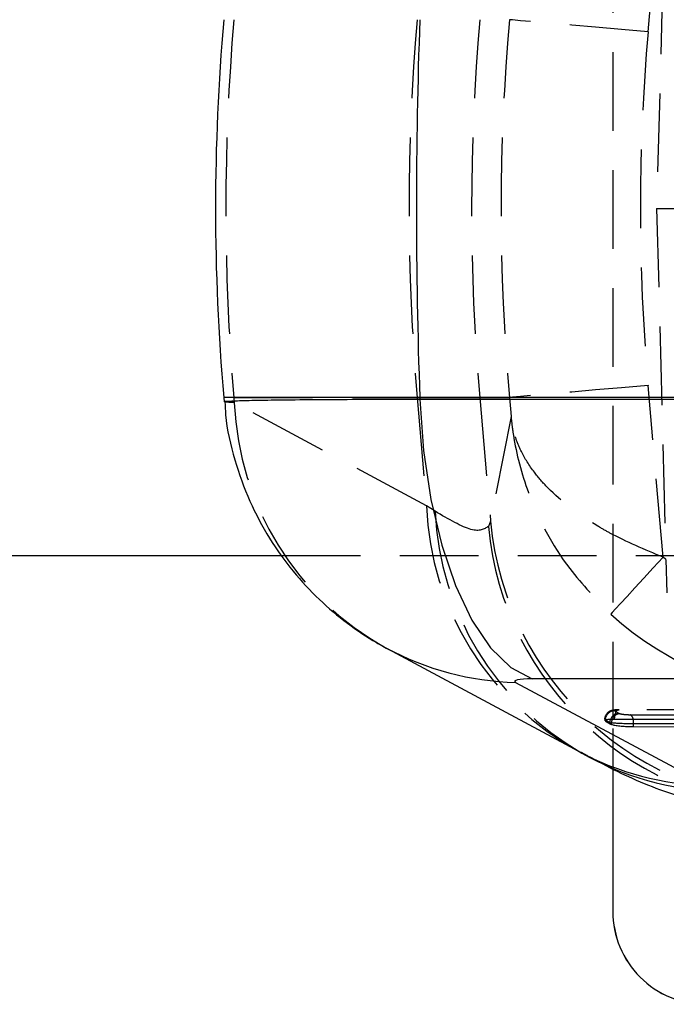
# Model space of a CAD drawing. Extents: x 59 to 746, y 13 to 589.
# Tile 3 of 46: x 201 to 222, y 124 to 156. Entities that reach past the tile are written whole.
import ezdxf

# ---------------------------------------------------------------- set-up
doc = ezdxf.new("R2010")
doc.units = 0
doc.header["$LTSCALE"] = 2
doc.linetypes.add('HIDDEN', pattern=[1.905, 1.27, -0.635])
doc.layers.get('0').update_dxf_attribs({"linetype": 'CONTINUOUS'})

msp = doc.modelspace()

# ---------------------------------------------------------------- linework, layer by layer
at = {"color": 7, "linetype": 'HIDDEN'}
for p, q in [((220.003017, 166.481628), (220.003017, 133.514362)), ((220.004809, 166.482311), (220.004809, 133.513678)), ((221.142993, 155.706696), (221.628727, 161.257795)), ((221.715846, 161.336592), (221.418911, 149.997995)), ((221.418911, 149.997995), (222.763133, 149.997995)), ((221.418911, 149.997995), (221.715846, 138.659398)), ((221.628727, 138.738195), (221.142993, 144.289294)), ((207.761892, 143.897093), (207.776108, 143.729602)), ((207.761892, 143.897093), (213.682884, 143.897093)), ((213.682884, 143.897093), (213.979893, 140.398463)), ((213.682884, 143.897093), (215.706014, 143.897093)), ((215.706014, 143.897093), (216.055461, 139.902316)), ((215.706014, 143.897093), (216.661424, 143.897093)), ((216.661424, 143.897093), (216.71562, 143.277753)), ((213.979893, 140.398463), (207.776108, 143.729602)), ((216.71562, 143.277753), (216.055461, 139.902316)), ((214.263142, 140.220115), (213.979893, 140.398463)), ((216.055461, 139.902316), (215.984629, 139.731087)), ((209.312075, 138.797995), (227.825009, 138.797995)), ((221.715846, 138.659398), (221.628727, 138.738195)), ((221.715846, 138.659398), (221.745626, 137.586534)), ((220.063043, 133.776812), (220.211838, 133.693293)), ((220.18781, 133.807945), (220.205047, 133.805117)), ((235.068974, 133.801887), (220.18781, 133.807945)), ((235.086211, 133.799062), (220.205047, 133.805117)), ((220.56706, 133.651417), (235.541978, 133.645323)), ((220.061668, 133.507945), (234.942832, 133.501888)), ((220.061668, 133.502273), (220.061668, 133.507945)), ((220.003017, 133.210043), (220.003017, 131.898271)), ((220.004809, 133.210725), (220.004809, 131.897327))]:
    msp.add_line(p, q, dxfattribs=at)
at = {"color": 7, "linetype": 'CONTINUOUS'}
for p, q in [((207.436525, 143.897093), (207.448707, 143.757809)), ((227.322796, 143.897093), (213.769631, 143.897093)), ((213.769631, 143.897093), (213.77168, 143.841672)), ((213.77168, 143.841672), (227.324844, 143.841672)), ((113.550753, 138.797995), (209.312075, 138.797995)), ((212.711797, 135.790906), (218.915575, 132.459768)), ((216.863879, 134.695381), (223.067661, 131.364242)), ((230.955065, 134.807451), (217.4019, 134.807451)), ((219.903381, 133.396121), (219.754585, 133.479639)), ((219.754585, 133.440406), (219.903381, 133.356888)), ((219.903381, 133.356888), (219.903381, 133.396121)), ((219.955579, 133.337249), (219.955579, 133.387154)), ((234.942832, 133.496218), (220.061668, 133.502273)), ((235.651807, 133.348149), (220.675723, 133.354243)), ((220.675723, 133.265622), (220.675723, 133.354243)), ((220.675723, 133.265622), (235.651807, 133.259526)), ((220.003017, 131.898271), (220.003017, 127.297994)), ((220.004809, 131.897327), (220.004809, 127.297994)), ((220.003017, 127.297994), (220.004809, 127.297994))]:
    msp.add_line(p, q, dxfattribs=at)
at = {"color": 8, "linetype": 'CONTINUOUS'}
msp.add_line((213.769631, 143.897093), (207.436525, 143.897093), dxfattribs=at)
at = {"color": 7, "linetype": 'HIDDEN', "flags": 128}
for points in [[(221.142993, 155.706696), (220.278, 155.782386), (219.445539, 155.855231), (218.676903, 155.922493), (218.000987, 155.981644), (217.443184, 156.030461), (217.024469, 156.067109), (216.760577, 156.09021), (216.661424, 156.098897)], [(221.142993, 144.289294), (220.278, 144.213604), (219.445539, 144.140759), (218.676903, 144.073497), (218.000987, 144.014346), (217.443184, 143.965529), (217.024469, 143.928881), (216.760577, 143.905779), (216.661424, 143.897093)], [(221.628727, 138.738195), (221.309778, 138.391062), (221.002285, 138.056384), (220.717282, 137.746168), (220.464994, 137.471546), (220.254471, 137.24237), (220.09327, 137.066863), (219.98717, 136.951322), (219.939982, 136.899893)], [(220.061668, 133.507945), (220.064552, 133.571515), (220.073027, 133.632198), (220.08671, 133.68724), (220.104982, 133.734137), (220.127006, 133.770761), (220.151791, 133.795446), (220.178203, 133.807075), (220.18781, 133.807945)], [(219.744717, 133.487478), (219.740824, 133.490572), (219.789256, 133.499532), (219.893732, 133.505546), (220.061612, 133.507945), (220.061668, 133.507945), (220.061668, 133.507945)]]:
    msp.add_lwpolyline(points, dxfattribs=at)
at = {"color": 7, "linetype": 'CONTINUOUS', "flags": 128}
msp.add_lwpolyline([(213.77168, 143.841672), (213.892796, 142.1856), (214.129374, 140.600928), (214.474739, 139.132417), (214.919136, 137.821552), (215.450005, 136.705358), (216.052354, 135.815367), (216.709175, 135.176718), (217.4019, 134.807451)], dxfattribs=at)
at = {"color": 8, "linetype": 'CONTINUOUS', "flags": 128}
msp.add_lwpolyline([(219.924786, 133.499105), (219.911096, 133.455068), (219.903381, 133.396121)], dxfattribs=at)
at = {"color": 7, "linetype": 'CONTINUOUS'}
for centre, radius, start, end in [((277.170152, 149.997995), 70, 175, 185), ((379.04948, 149.997995), 165.392411, 177.88602604, 182.11397396), ((220.02988, 133.357796), 0.645853, 359.6848232, 12.9044057), ((223.003017, 127.297995), 3, 179.9838145, 270), ((223.00481, 127.297995), 3, 179.9838145, 270)]:
    msp.add_arc(centre, radius, start, end, dxfattribs=at)
at = {"color": 7, "linetype": 'HIDDEN'}
for centre, radius, start, end in [((279.634635, 149.997995), 72.131214, 175.14809146, 184.85190854), ((285.555626, 149.997995), 72.131214, 175.14809146, 184.85190854), ((285.451276, 149.997995), 70.011589, 175.00082987, 184.99917013), ((286.384408, 149.997995), 65.490698, 174.99928814, 185.00071186), ((217.263944, 144.124514), 9.496052, 182.3834463, 241.1816713), ((223.466895, 140.7931), 9.495206, 182.3819961, 241.3584679), ((223.781641, 140.655019), 9.528429, 182.6160417, 239.9160422), ((225.963802, 140.641902), 10.020653, 185.2150276, 269.8215452), ((226.016649, 140.793499), 10.000974, 185.1123875, 269.9953038), ((220.060019, 133.47128), 0.305548, 89.4328848, 178.4323347), ((220.208356, 133.389185), 0.304128, 89.3438189, 158.812162), ((220.44833, 133.474765), 0.212845, 7.3600697, 56.094579)]:
    msp.add_arc(centre, radius, start, end, dxfattribs=at)
at = {"color": 8, "linetype": 'CONTINUOUS'}
for centre, radius, start, end in [((217.083714, 143.944479), 9.25171, 241.6221626, 268.6384385), ((223.287547, 140.613662), 9.252034, 241.8005933, 268.6381692), ((223.631936, 140.516294), 9.333543, 240.2843689, 268.5128482)]:
    msp.add_arc(centre, radius, start, end, dxfattribs=at)
at = {"color": 7, "linetype": 'HIDDEN'}
for centre, major_axis, ratio, start_param, end_param in [((286.404321, 149.997995), (70.009303, 0), 0.999867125, 3.054326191, 3.228859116), ((226.701141, 144.277484), (1.953972, 9.817155), 0.99902867, 2.595803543, 3.33769143), ((220.452917, 133.686738), (0.248441, -0.014742), 0.124876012, 3.393179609, 3.656747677)]:
    msp.add_ellipse(centre, major_axis=major_axis, ratio=ratio, start_param=start_param, end_param=end_param, dxfattribs=at)
at = {"color": 7, "linetype": 'CONTINUOUS'}
for centre, major_axis, ratio, start_param, end_param in [((217.819111, 134.670926), (0.987414, -0.0586), 0.124881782, 2.014426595, 3.405124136), ((220.435559, 133.389565), (0.548447, -0.014559), 0.056725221, 3.387275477, 3.64813253), ((220.435559, 133.342418), (0.548432, -0.032544), 0.124876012, 3.393179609, 3.654036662)]:
    msp.add_ellipse(centre, major_axis=major_axis, ratio=ratio, start_param=start_param, end_param=end_param, dxfattribs=at)
at = {"color": 7, "linetype": 'HIDDEN'}
for points, knots in [([(207.776108, 143.729602), (207.643594, 143.737065), (207.448927, 143.748029), (207.478641, 143.758056), (207.488128, 143.761258)], [0, 0, 0, 0, 0.680721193, 1, 1, 1, 1]), ([(216.71562, 143.277753), (216.716206, 143.271602), (216.717727, 143.255651), (216.723201, 143.199871), (216.743405, 143.009535), (216.852752, 142.197621), (217.285078, 140.56025), (218.331689, 138.551707), (219.475954, 137.376477), (219.939982, 136.899893)], [0, 0, 0, 0, 0.002631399, 0.00682364, 0.023862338, 0.084130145, 0.355324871, 0.738568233, 1, 1, 1, 1]), ([(221.628727, 138.738195), (221.037063, 138.985192), (220.297335, 139.293999), (219.002051, 140.031823), (218.133281, 140.69034), (217.411604, 141.525822), (217.079375, 142.058697), (216.889574, 142.510808), (216.805128, 142.789343), (216.76433, 142.965569), (216.743337, 143.077989), (216.73195, 143.149897), (216.725505, 143.195914), (216.7217, 143.225385), (216.719231, 143.245856), (216.717759, 143.258447), (216.716588, 143.268912), (216.716033, 143.273986), (216.71562, 143.277753)], [0, 0, 0, 0, 0.223253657, 0.279123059, 0.556258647, 0.658806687, 0.790197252, 0.8676825, 0.915819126, 0.946263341, 0.965651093, 0.978032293, 0.985947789, 0.991009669, 0.994248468, 0.997210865, 0.997929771, 1, 1, 1, 1]), ([(215.984629, 139.731087), (215.843481, 139.643783), (215.558061, 139.467243), (214.697921, 139.967333), (214.263142, 140.220115)], [0, 0, 0, 0, 0.494526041, 1, 1, 1, 1]), ([(220.188842, 133.806689), (220.118858, 133.806877), (220.024189, 133.80713), (219.899737, 133.761708), (219.820095, 133.703957), (219.762587, 133.617618), (219.734344, 133.539182), (219.74074, 133.494984), (219.741871, 133.487171)], [0, 0, 0, 0, 0.37256127, 0.503977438, 0.650318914, 0.802368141, 0.965063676, 1, 1, 1, 1]), ([(220.235814, 133.684282), (220.212243, 133.68201), (220.157894, 133.676771), (220.089918, 133.638586), (220.041779, 133.595907), (220.024381, 133.569727), (220.018209, 133.560438)], [0, 0, 0, 0, 0.285673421, 0.658699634, 0.87890866, 1, 1, 1, 1]), ([(220.205047, 133.805117), (220.177363, 133.804654), (220.124902, 133.803777), (220.075128, 133.79716), (220.050669, 133.788128), (220.058918, 133.780584), (220.063043, 133.776812)], [0, 0, 0, 0, 0.271847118, 0.515138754, 0.757550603, 1, 1, 1, 1]), ([(220.235811, 133.684282), (220.242152, 133.682601), (220.263266, 133.677007), (220.315722, 133.667909), (220.395861, 133.658856), (220.484546, 133.652688), (220.539694, 133.651839), (220.56706, 133.651417)], [0, 0, 0, 0, 0.096549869, 0.321476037, 0.547589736, 0.775504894, 1, 1, 1, 1]), ([(219.754585, 133.479639), (219.75458, 133.47964), (219.74379, 133.482337), (219.744253, 133.484908), (219.744717, 133.487478)], [0, 0, 0, 0, 0.000460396, 1, 1, 1, 1]), ([(218.968281, 132.449331), (218.997984, 132.431278), (219.067416, 132.389078), (219.143227, 132.350465), (219.186605, 132.328371)], [0, 0, 0, 0, 0.427812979, 1, 1, 1, 1])]:
    msp.add_open_spline(points, degree=3, knots=knots, dxfattribs=at)
at = {"color": 7, "linetype": 'CONTINUOUS'}
for points, knots in [([(207.472556, 143.760436), (207.477914, 143.618158), (207.501853, 142.982383), (207.766137, 141.895574), (208.240193, 140.556038), (208.883268, 139.350044), (209.64335, 138.285861), (210.494256, 137.36855), (211.405162, 136.600267), (212.156793, 136.097375), (212.598891, 135.853252), (212.711797, 135.790906)], [0, 0, 0, 0, 0.042904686, 0.191720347, 0.334297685, 0.471083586, 0.602248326, 0.727764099, 0.847452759, 0.961041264, 1, 1, 1, 1]), ([(220.061668, 133.502273), (220.00736, 133.501469), (219.898746, 133.499861), (219.791345, 133.486616), (219.736001, 133.471908), (219.744626, 133.460683), (219.747027, 133.457559)], [0, 0, 0, 0, 0.295220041, 0.590422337, 0.885986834, 1, 1, 1, 1]), ([(220.675723, 133.354243), (220.616314, 133.354655), (220.497033, 133.35548), (220.304961, 133.361764), (220.129597, 133.370538), (220.017758, 133.380473), (219.967259, 133.384859), (219.955265, 133.387108), (219.955255, 133.38711)], [0, 0, 0, 0, 0.224715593, 0.451190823, 0.677073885, 0.902880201, 0.999919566, 1, 1, 1, 1]), ([(219.955255, 133.337295), (219.990616, 133.328744), (220.061338, 133.311641), (220.225779, 133.289561), (220.410547, 133.273505), (220.56632, 133.266451), (220.649984, 133.265816), (220.675723, 133.265621)], [0, 0, 0, 0, 0.2253534, 0.45071865, 0.67576751, 0.900252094, 1, 1, 1, 1]), ([(218.915575, 132.459768), (218.924504, 132.454951), (218.960236, 132.435676), (218.985557, 132.421345), (219.00455, 132.410596)], [0, 0, 0, 0, 0.2498880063, 1, 1, 1, 1]), ([(219.186605, 132.328371), (219.498028, 132.158347), (220.103215, 131.82794), (221.082611, 131.391506), (222.100558, 131.018951), (223.172677, 130.733104), (224.233293, 130.537306), (224.986244, 130.508124), (225.312718, 130.495471)], [0, 0, 0, 0, 0.211720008, 0.411435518, 0.58484687, 0.740747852, 0.887590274, 1, 1, 1, 1])]:
    msp.add_open_spline(points, degree=3, knots=knots, dxfattribs=at)
at = {"color": 8, "linetype": 'CONTINUOUS'}
for points, knots in [([(207.488128, 143.761258), (207.481461, 143.765169), (207.462886, 143.776065), (207.775592, 143.792173), (208.385829, 143.808842), (209.301844, 143.822617), (210.498424, 143.833127), (211.982862, 143.840278), (213.168689, 143.841202), (213.77168, 143.841672)], [0, 0, 0, 0, 0.082002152, 0.228447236, 0.379138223, 0.525572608, 0.676255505, 0.83537658, 1, 1, 1, 1]), ([(220.018209, 133.560438), (220.011564, 133.551581), (219.990426, 133.523406), (219.966079, 133.464295), (219.958963, 133.413599), (219.955263, 133.387242)], [0, 0, 0, 0, 0.180400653, 0.573883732, 1, 1, 1, 1])]:
    msp.add_open_spline(points, degree=3, knots=knots, dxfattribs=at)

doc.saveas('drawing.dxf')
